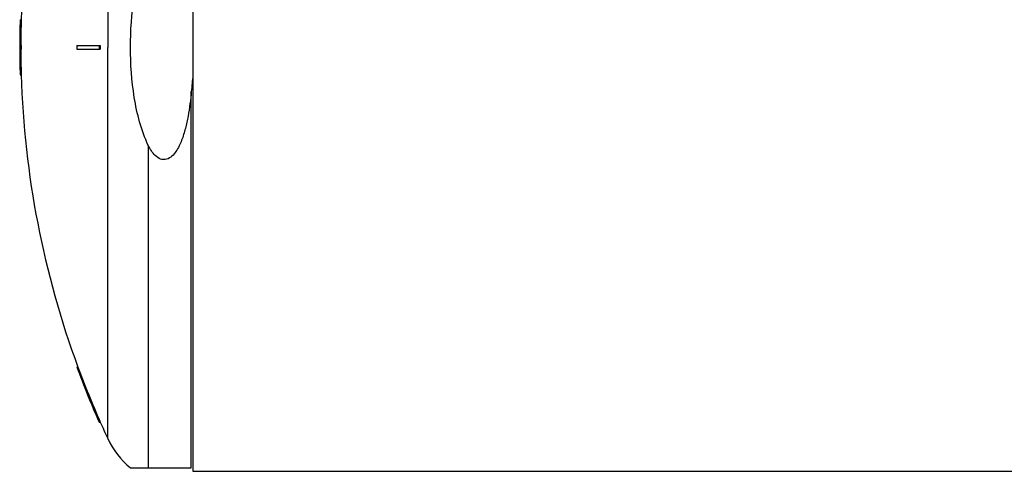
# Model space of a CAD drawing. Header units: millimetres. Extents: x 0 to 297, y 0 to 210.
# Tile 15 of 21: x 204 to 231, y 149 to 161. Entities that reach past the tile are written whole.
import ezdxf

# ---------------------------------------------------------------- set-up
doc = ezdxf.new("R2010")
doc.units = ezdxf.units.MM
doc.header["$LTSCALE"] = 16.335
doc.layers.get('0').update_dxf_attribs({"linetype": 'CONTINUOUS'})
doc.layers.add('AXES_REF', color=7, linetype='CONTINUOUS')
doc.layers.add('SURFACES', color=7, linetype='CONTINUOUS')

msp = doc.modelspace()

# ---------------------------------------------------------------- linework, layer by layer
at = {"color": 7, "linetype": 'Continuous'}
for p, q in [((209.147, 171.978), (209.147, 148.838)), ((204.426, 161.158), (204.456, 161.158)), ((204.414, 160.458), (204.456, 160.458)), ((204.414, 160.358), (204.456, 160.358)), ((205.973, 160.458), (206.615, 160.458)), ((205.973, 160.358), (206.615, 160.358)), ((204.426, 159.658), (204.456, 159.658)), ((205.973, 151.683), (206.005, 151.683)), ((206.582, 150.183), (206.615, 150.183)), ((207.44, 148.933), (209.102, 148.933)), ((209.147, 148.838), (265.647, 148.838))]:
    msp.add_line(p, q, dxfattribs=at)
at = {"color": 9, "linetype": 'Continuous'}
for p, q in [((206.82, 171.069), (206.82, 160.408)), ((209.102, 148.933), (209.102, 159.203)), ((207.927, 157.733), (207.927, 148.933))]:
    msp.add_line(p, q, dxfattribs=at)
at = {"color": 7, "linetype": 'Continuous'}
for radius, start, end in [(25.203, 178.2948, 179.8863), (25.173, 178.2927, 179.8862), (25.203, 180.1137, 181.7052), (25.192, 179.8863, 180.1137), (25.173, 180.1138, 181.7073), (25.162, 179.8861, 180.1139), (23.645, 179.8788, 180.1212), (23.036, 179.8756, 180.1244), (23.003, 179.8755, 180.1245), (25.203, 200.254, 203.9349), (25.173, 200.2792, 203.9652)]:
    msp.add_arc((229.618, 160.408), radius, start, end, dxfattribs=at)
for points, knots in [([(207.44, 160.408), (207.44, 160.865), (207.487, 161.551), (207.675, 162.445), (207.828, 162.878), (207.927, 163.083)], [0, 0, 0, 0, 0.499966, 0.750074, 1, 1, 1, 1]), ([(207.927, 157.733), (207.828, 157.939), (207.675, 158.371), (207.487, 159.265), (207.44, 159.952), (207.44, 160.408)], [0, 0, 0, 0, 0.249926, 0.500034, 1, 1, 1, 1]), ([(209.102, 159.203), (209.081, 158.977), (209.039, 158.639), (208.944, 158.195), (208.844, 157.87), (208.721, 157.611), (208.578, 157.434), (208.456, 157.354), (208.342, 157.339), (208.229, 157.363), (208.111, 157.448), (208.007, 157.583), (207.952, 157.682), (207.927, 157.733)], [0, 0, 0, 0, 0.250391, 0.375603, 0.500775, 0.625756, 0.688244, 0.750356, 0.781544, 0.812739, 0.87492, 0.937423, 1, 1, 1, 1])]:
    msp.add_open_spline(points, degree=3, knots=knots, dxfattribs=at)
msp.add_open_spline([(209.147, 159.65), (209.131, 159.501), (209.115, 159.352), (209.102, 159.203)], degree=3, dxfattribs=at)
at = {"layer": 'AXES_REF', "color": 9, "linetype": 'Continuous'}
msp.add_line((206.82, 149.733), (206.82, 160.408), dxfattribs=at)
at = {"layer": 'AXES_REF', "color": 7, "linetype": 'Continuous'}
for centre, radius, start, end in [((229.618, 160.408), 25.174, 159.7208, 178.2927), ((229.618, 160.408), 25.174, 181.7073, 200.2792), ((229.618, 160.408), 25.174, 203.9651, 205.0919), ((208.903, 150.708), 2.3, 205.0919, 230.5103)]:
    msp.add_arc(centre, radius, start, end, dxfattribs=at)
at = {"layer": 'SURFACES', "color": 7, "linetype": 'Continuous'}
msp.add_arc((229.618, 160.408), 25.204, 179.8863, 180.1137, dxfattribs=at)

doc.saveas('drawing.dxf')
